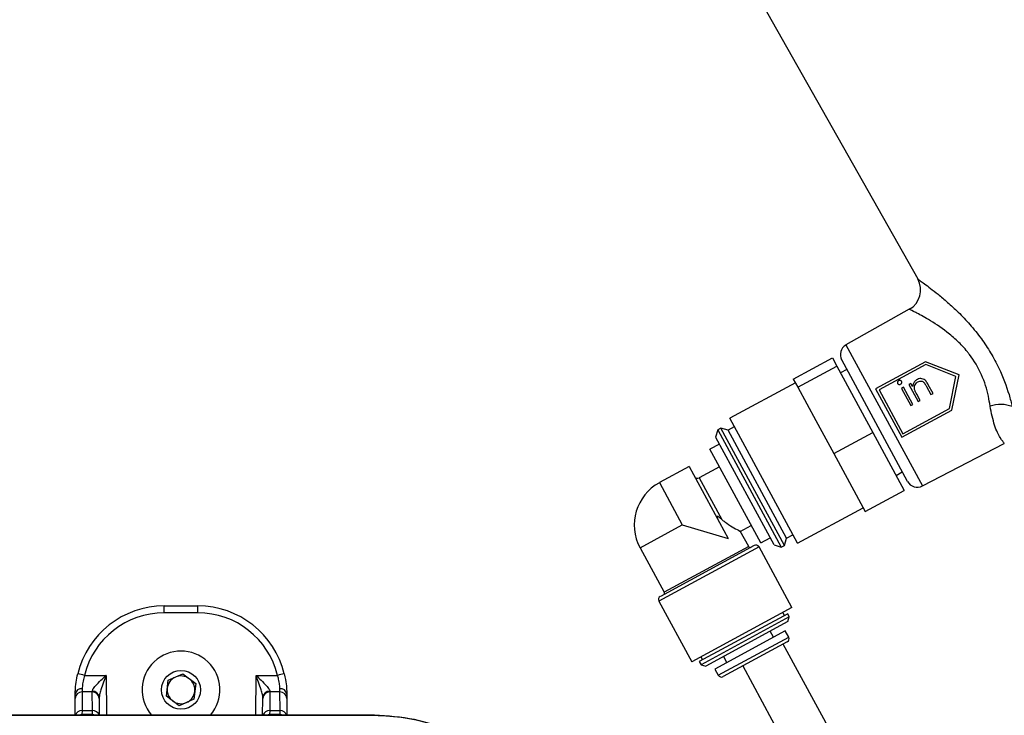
# Model space of a CAD drawing. Header units: inches. Extents: x 0.6 to 33.8, y 0 to 21.7.
# Tile 60 of 204: x 12 to 13.4, y 14 to 15. Entities that reach past the tile are written whole.
import ezdxf

# ---------------------------------------------------------------- set-up
doc = ezdxf.new("R2010")
doc.units = ezdxf.units.IN
doc.header["$MEASUREMENT"] = 0
doc.layers.add('FORMAT', color=7, linetype='Continuous')
doc.styles.add('SLDTEXTSTYLE3', font='TXT', dxfattribs={"width": 0.75})
doc.dimstyles.new('SLDDIMSTYLE0', dxfattribs={"dimtxt": 0.125, "dimasz": 0.13, "dimexe": 0, "dimexo": 0.0625, "dimgap": 0.03125, "dimtad": 0, "dimtih": 1, "dimtoh": 1, "dimdec": 1, "dimlfac": 4, "dimrnd": 1e-09, "dimzin": 12, "dimdsep": 46, "dimtxsty": 'SLDTEXTSTYLE3', "dimsah": 1, "dimcen": 0.09, "dimadec": 0, "dimazin": 3, "dimtfac": 1, "dimtdec": 1, "dimtofl": 0, "dimtmove": 0, "dimatfit": 3, "dimfxl": 0, "dimfrac": 2, "dimtolj": 1, "dimtzin": 12, "dimarcsym": 0})

# ---------------------------------------------------------------- blocks, each defined once
blk = doc.blocks.new('_D_1')
at = {"layer": 'FORMAT'}
for p, q in [((6.1417, 17.3401), (2.5482, 17.3401)), ((2.6732, 17.3401), (2.6732, 11.0747)), ((2.4885, 11.0493), (2.4504, 11.0493)), ((2.4504, 11.0493), (2.4504, 10.8509)), ((2.8579, 11.0493), (2.896, 11.0493)), ((2.896, 11.0493), (2.896, 10.8509)), ((2.4504, 10.8509), (2.4885, 10.8509)), ((2.896, 10.8509), (2.8579, 10.8509)), ((2.6732, 4.3985), (2.6732, 10.6639)), ((13.1545, 4.3985), (2.5482, 4.3985))]:
    blk.add_line(p, q, dxfattribs=at)
for points in [[(2.6732, 17.3401), (2.6532, 17.2101), (2.6932, 17.2101)], [(2.6732, 4.3985), (2.6932, 4.5285), (2.6532, 4.5285)]]:
    blk.add_solid(points, dxfattribs=at)
at = {"layer": 'FORMAT', "char_height": 0.125, "attachment_point": 1, "style": 'SLDTEXTSTYLE3'}
for s, insert in [('1315', (2.4885, 11.012)), ('51.8', (2.5115, 10.825))]:
    blk.add_mtext(s, dxfattribs=dict(at, insert=insert))

msp = doc.modelspace()

# ---------------------------------------------------------------- linework, layer by layer
at = {"color": 7, "linetype": 'Continuous'}
for p, q in [((13.0171, 14.9925), (13.2358, 14.6055)), ((13.2239, 14.5629), (13.1349, 14.5127)), ((13.1349, 14.5127), (13.2424, 14.3144)), ((13.0609, 14.4648), (13.1159, 14.4946)), ((13.1159, 14.4946), (13.1222, 14.4829)), ((13.2215, 14.3208), (13.1289, 14.4916)), ((13.0673, 14.4531), (13.1222, 14.4829)), ((13.1222, 14.4829), (13.1728, 14.3897)), ((13.1362, 14.478), (13.1273, 14.4735)), ((13.2468, 14.4891), (13.1765, 14.451)), ((13.247, 14.485), (13.1816, 14.4495)), ((13.2939, 14.4705), (13.2468, 14.4891)), ((13.2895, 14.4682), (13.247, 14.485)), ((13.0609, 14.4648), (13.0641, 14.459)), ((13.2804, 14.4234), (13.2895, 14.4682)), ((13.2837, 14.421), (13.2939, 14.4705)), ((13.0638, 14.4596), (12.9715, 14.4095)), ((13.0641, 14.459), (13.0673, 14.4531)), ((13.0673, 14.4531), (13.0925, 14.4065)), ((13.1765, 14.451), (13.2134, 14.3829)), ((13.1816, 14.4495), (13.2149, 14.3879)), ((13.216, 14.4532), (13.213, 14.4516)), ((13.213, 14.4516), (13.2261, 14.4275)), ((13.229, 14.4291), (13.216, 14.4532)), ((13.2261, 14.4587), (13.2232, 14.4571)), ((13.2232, 14.4571), (13.2362, 14.433)), ((13.2285, 14.4544), (13.2261, 14.4587)), ((13.2482, 14.4542), (13.2544, 14.4429)), ((13.2573, 14.4445), (13.2507, 14.4568)), ((13.2392, 14.4346), (13.2345, 14.4433)), ((13.2544, 14.4429), (13.2573, 14.4445)), ((13.2149, 14.3879), (13.2804, 14.4234)), ((13.2261, 14.4275), (13.229, 14.4291)), ((13.2362, 14.433), (13.2392, 14.4346)), ((13.0668, 14.2337), (12.9715, 14.4095)), ((13.2134, 14.3829), (13.2837, 14.421)), ((12.9591, 14.3957), (12.9547, 14.3933)), ((12.9692, 14.3927), (12.9591, 14.3957)), ((13.0484, 14.2308), (12.9591, 14.3957)), ((12.978, 14.3974), (12.9692, 14.3927)), ((13.0925, 14.4065), (13.1178, 14.3599)), ((12.9547, 14.3933), (12.9516, 14.3831)), ((12.9519, 14.3826), (12.9516, 14.3831)), ((13.0339, 14.2315), (12.9519, 14.3826)), ((12.9547, 14.3933), (13.044, 14.2285)), ((13.0514, 14.241), (12.9692, 14.3927)), ((13.1178, 14.3599), (13.1728, 14.3897)), ((13.1728, 14.3897), (13.2169, 14.3082)), ((12.957, 14.3732), (12.9438, 14.3661)), ((13.2424, 14.3144), (13.3574, 14.3742)), ((13.0153, 14.2342), (12.9438, 14.3661)), ((13.1178, 14.3599), (13.1399, 14.3192)), ((12.9144, 14.3416), (12.8727, 14.319)), ((12.9144, 14.3416), (12.9692, 14.2405)), ((12.9572, 14.3414), (12.9286, 14.3258)), ((12.9286, 14.3258), (12.9603, 14.2673)), ((13.2055, 14.3293), (13.2141, 14.3344)), ((12.8727, 14.319), (12.9048, 14.2596)), ((13.1399, 14.3192), (13.162, 14.2784)), ((13.162, 14.2784), (13.2169, 14.3082)), ((13.0668, 14.2337), (13.1591, 14.2837)), ((12.8455, 14.2275), (12.9048, 14.2596)), ((12.9048, 14.2596), (12.9692, 14.2405)), ((12.9864, 14.2505), (13.0019, 14.2589)), ((12.9982, 14.2291), (12.9864, 14.2508)), ((13.0514, 14.241), (13.0602, 14.2458)), ((13.0127, 14.2286), (12.872, 14.1524)), ((13.006, 14.2306), (12.874, 14.159)), ((12.9982, 14.2291), (12.8795, 14.1648)), ((13.0589, 14.1434), (13.0127, 14.2286)), ((13.0153, 14.2342), (13.0285, 14.2414)), ((13.0339, 14.2315), (13.044, 14.2285)), ((13.044, 14.2285), (13.0484, 14.2308)), ((13.0484, 14.2308), (13.0514, 14.241)), ((12.8455, 14.2275), (12.8795, 14.1648)), ((12.1765, 14.1359), (12.1765, 14.1456)), ((12.1765, 14.1456), (12.224, 14.1456)), ((12.224, 14.1359), (12.224, 14.1456)), ((12.872, 14.1524), (12.9182, 14.0671)), ((12.224, 14.1359), (12.1765, 14.1359)), ((13.0589, 14.1434), (12.9182, 14.0671)), ((13.053, 14.1346), (12.9288, 14.0673)), ((13.0487, 14.1322), (13.0463, 14.1366)), ((13.0553, 14.1303), (13.053, 14.1346)), ((13.0553, 14.1303), (12.9312, 14.0629)), ((13.0534, 14.1236), (12.9378, 14.0609)), ((13.0534, 14.1236), (13.0553, 14.1303)), ((13.0497, 14.1104), (12.9508, 14.0568)), ((13.0332, 14.1015), (13.0286, 14.1101)), ((13.0544, 14.1018), (13.0497, 14.1104)), ((13.005, 14.075), (13.0544, 14.1018)), ((13.0524, 14.0951), (13.0073, 14.0706)), ((13.1659, 13.8722), (13.0468, 14.092)), ((12.9288, 14.0673), (12.9312, 14.0629)), ((12.9308, 14.0739), (12.9331, 14.0696)), ((12.9312, 14.0629), (12.9378, 14.0609)), ((12.9555, 14.0481), (13.005, 14.075)), ((13.0073, 14.0706), (12.9622, 14.0462)), ((12.9626, 14.0744), (12.9673, 14.0657)), ((12.1821, 14.041), (12.2027, 14.05)), ((12.2027, 14.05), (12.2209, 14.0366)), ((12.9508, 14.0568), (12.9555, 14.0481)), ((12.9898, 14.0612), (13.109, 13.8414)), ((12.0646, 14.048), (12.0948, 14.048)), ((12.0948, 14.048), (12.0953, 13.992)), ((12.1796, 14.0186), (12.1821, 14.041)), ((12.2209, 14.0366), (12.2184, 14.0143)), ((12.3052, 13.992), (12.3057, 14.048)), ((12.3057, 14.048), (12.3359, 14.048)), ((12.0515, 14.0154), (12.0515, 14.0217)), ((12.0613, 14.0246), (12.0611, 13.9984)), ((12.0614, 14.0291), (12.0613, 14.0246)), ((12.0754, 14.0246), (12.0613, 14.0246)), ((12.0754, 14.0246), (12.0754, 14.0256)), ((12.0756, 13.9984), (12.0754, 14.0246)), ((12.3251, 14.0246), (12.3249, 13.9984)), ((12.3251, 14.0256), (12.3251, 14.0246)), ((12.3392, 14.0246), (12.3251, 14.0246)), ((12.3392, 14.0246), (12.3391, 14.0291)), ((12.3394, 13.9984), (12.3392, 14.0246)), ((12.349, 14.0217), (12.349, 14.0154)), ((12.0513, 13.992), (12.0515, 14.0154)), ((12.0852, 14.0168), (12.0852, 14.0154)), ((12.0852, 14.0154), (12.0854, 13.992)), ((12.1977, 14.0052), (12.1796, 14.0186)), ((12.2184, 14.0143), (12.1977, 14.0052)), ((12.315, 13.992), (12.3153, 14.0154)), ((12.3153, 14.0154), (12.3153, 14.0168)), ((12.349, 14.0154), (12.3492, 13.992)), ((12.0611, 13.9984), (12.061, 13.9927)), ((12.0757, 13.9927), (12.061, 13.9927)), ((12.061, 13.9927), (12.061, 13.992)), ((12.0611, 13.9984), (12.0756, 13.9984)), ((12.0757, 13.9927), (12.0756, 13.9984)), ((12.0757, 13.992), (12.0757, 13.9927)), ((12.3249, 13.9984), (12.3248, 13.9927)), ((12.3395, 13.9927), (12.3248, 13.9927)), ((12.3248, 13.9927), (12.3248, 13.992)), ((12.3249, 13.9984), (12.3394, 13.9984)), ((12.3395, 13.9927), (12.3394, 13.9984)), ((12.3395, 13.992), (12.3395, 13.9927)), ((12.4721, 13.992), (10.0534, 13.992)), ((10.0534, 13.992), (12.4721, 13.992)), ((12.4721, 13.9916), (12.4721, 13.992))]:
    msp.add_line(p, q, dxfattribs=at)
msp.add_circle((12.2002, 14.0276), 0.0273, dxfattribs=at)
for centre, radius, start, end in [((13.2086, 14.5901), 0.0313, 299.4647, 29.4647), ((13.1426, 14.499), 0.0156, 119.4647, 208.4647), ((13.352, 14.3821), 0.0469, 69.1208, 108.0778), ((12.9262, 14.3302), 0.00492, 208.4647, 298.4647), ((12.9048, 14.2596), 0.0675, 118.4647, 208.4647), ((13.2352, 14.3282), 0.0156, 208.4647, 297.4647), ((13.0003, 14.2303), 0.00246, 208.4647, 298.4647), ((13.0083, 14.2263), 0.00492, 28.4647, 118.4647), ((12.8763, 14.1547), 0.00492, 118.4647, 208.4647), ((12.8773, 14.1636), 0.00246, 298.4647, 28.4647), ((12.1765, 14.0206), 0.125, 90, 166.3181), ((12.224, 14.0206), 0.125, 13.6819, 90), ((12.1765, 14.0207), 0.1152, 90, 166.3181), ((12.224, 14.0207), 0.1152, 13.6819, 90), ((13.0501, 14.0994), 0.00492, 298.4647, 28.4647), ((12.2002, 14.0276), 0.0546, 319.2888, 220.7112), ((11.9938, 13.7673), 0.2895, 75.8327, 77.777), ((12.4067, 13.7673), 0.2895, 102.223, 104.1673), ((12.9598, 14.0505), 0.00492, 208.4647, 298.4647), ((12.2002, 14.0276), 0.0195, 113.6178, 173.6178), ((12.2002, 14.0276), 0.0195, 53.6178, 113.6178), ((12.2002, 14.0276), 0.0195, 353.6178, 53.6178), ((12.0603, 14.0203), 0.0089, 83.1492, 170.8063), ((12.061, 14.0151), 0.00957, 88.311, 177.777), ((12.0758, 14.0162), 0.0094, 3.4975, 92.8158), ((12.0757, 14.0151), 0.00957, 2.223, 91.689), ((12.2002, 14.0276), 0.0195, 173.6178, 233.6178), ((12.2002, 14.0276), 0.0195, 293.6178, 353.6178), ((12.3246, 14.0162), 0.0094, 87.1842, 176.5025), ((12.3248, 14.0151), 0.00957, 88.311, 177.777), ((12.3402, 14.0203), 0.0089, 9.1937, 96.8508), ((12.3395, 14.0151), 0.00957, 2.223, 91.689), ((12.2002, 14.0276), 0.0195, 233.6178, 293.6178), ((12.0609, 13.9887), 0.00972, 88.6878, 159.9697), ((12.061, 13.9829), 0.00984, 90, 112.422), ((12.0759, 13.9887), 0.00972, 20.0303, 91.3122), ((12.0757, 13.9829), 0.00984, 67.578, 90), ((12.3246, 13.9887), 0.00972, 88.6878, 159.9697), ((12.3248, 13.9829), 0.00984, 90, 112.422), ((12.3396, 13.9887), 0.00972, 20.0303, 91.3122), ((12.3395, 13.9829), 0.00984, 67.578, 90)]:
    msp.add_arc(centre, radius, start, end, dxfattribs=at)
for points, knots in [([(13.2358, 14.6055), (13.2358, 14.6055), (13.2359, 14.6055), (13.2366, 14.6049), (13.239, 14.6032), (13.245, 14.5989), (13.2536, 14.5925), (13.2646, 14.5839), (13.2778, 14.5727), (13.2931, 14.5587), (13.3093, 14.5417), (13.3249, 14.5224), (13.3387, 14.5016), (13.3528, 14.4753), (13.3627, 14.4491), (13.3673, 14.4315), (13.3687, 14.4259)], [0, 0, 0, 0, 0.0231245, 0.0379735, 0.1019974, 0.1681402, 0.2357619, 0.3051474, 0.3830326, 0.4628506, 0.5492642, 0.6383102, 0.7174872, 0.7990952, 0.9359978, 1, 1, 1, 1]), ([(13.3375, 14.4267), (13.3368, 14.4313), (13.3346, 14.4455), (13.3267, 14.4712), (13.3143, 14.492), (13.3023, 14.5073), (13.2917, 14.5185), (13.2725, 14.5347), (13.2507, 14.5489), (13.2317, 14.5591), (13.2245, 14.5627), (13.224, 14.5629), (13.2239, 14.5629)], [0, 0, 0, 0, 0.063143, 0.1944231, 0.3265385, 0.346084, 0.4318444, 0.5177588, 0.6785875, 0.8219712, 0.9596107, 1, 1, 1, 1]), ([(13.2351, 14.4641), (13.2338, 14.4633), (13.2313, 14.4616), (13.2292, 14.4579), (13.2287, 14.4554), (13.2285, 14.4544)], [0, 0, 0, 0, 0.36711, 0.737565, 1, 1, 1, 1]), ([(13.2507, 14.4568), (13.2497, 14.4585), (13.2482, 14.4612), (13.245, 14.4642), (13.2419, 14.4654), (13.2386, 14.4655), (13.2363, 14.4647), (13.2352, 14.4642), (13.2351, 14.4641)], [0, 0, 0, 0, 0.303199, 0.474586, 0.647102, 0.806681, 0.97363, 1, 1, 1, 1]), ([(13.209, 14.4625), (13.2087, 14.4623), (13.208, 14.4619), (13.2074, 14.4609), (13.2072, 14.4598), (13.2074, 14.459), (13.2076, 14.4586), (13.2076, 14.4585)], [0, 0, 0, 0, 0.2404929, 0.4832141, 0.707904, 0.9199601, 1, 1, 1, 1]), ([(13.2076, 14.4585), (13.2078, 14.4582), (13.2083, 14.4576), (13.2093, 14.4571), (13.2104, 14.457), (13.2112, 14.4572), (13.2116, 14.4574), (13.2117, 14.4575)], [0, 0, 0, 0, 0.245267, 0.478343, 0.689629, 0.924976, 1, 1, 1, 1]), ([(13.2131, 14.4615), (13.2129, 14.4618), (13.2125, 14.4624), (13.2114, 14.4629), (13.2103, 14.463), (13.2095, 14.4628), (13.2091, 14.4626), (13.209, 14.4625)], [0, 0, 0, 0, 0.248082, 0.487856, 0.692423, 0.932466, 1, 1, 1, 1]), ([(13.2117, 14.4575), (13.2121, 14.4577), (13.2127, 14.4581), (13.2133, 14.4592), (13.2135, 14.4602), (13.2133, 14.461), (13.2132, 14.4614), (13.2131, 14.4615)], [0, 0, 0, 0, 0.247946, 0.498775, 0.724596, 0.934695, 1, 1, 1, 1]), ([(13.2314, 14.45), (13.2313, 14.4512), (13.2309, 14.4535), (13.232, 14.4568), (13.2338, 14.4594), (13.2355, 14.4605), (13.2361, 14.4609)], [0, 0, 0, 0, 0.270577, 0.541662, 0.822203, 1, 1, 1, 1]), ([(13.2345, 14.4433), (13.2339, 14.4444), (13.233, 14.446), (13.232, 14.4483), (13.2316, 14.4495), (13.2314, 14.45)], [0, 0, 0, 0, 0.497924, 0.748157, 1, 1, 1, 1]), ([(13.2361, 14.4609), (13.237, 14.4613), (13.2386, 14.462), (13.241, 14.462), (13.2429, 14.4613), (13.2441, 14.4603), (13.2448, 14.4597), (13.2449, 14.4595)], [0, 0, 0, 0, 0.304331, 0.511063, 0.718231, 0.924356, 1, 1, 1, 1]), ([(13.2449, 14.4595), (13.2452, 14.4591), (13.246, 14.4581), (13.2471, 14.4563), (13.2479, 14.4549), (13.2482, 14.4542)], [0, 0, 0, 0, 0.249654, 0.624221, 1, 1, 1, 1]), ([(13.3574, 14.3742), (13.3573, 14.3742), (13.3571, 14.3746), (13.3526, 14.3806), (13.3433, 14.3978), (13.3394, 14.417), (13.3375, 14.4267)], [0, 0, 0, 0, 0.0892279, 0.4023433, 0.6997324, 1, 1, 1, 1]), ([(12.9603, 14.2673), (12.9593, 14.2682), (12.9577, 14.2695), (12.9559, 14.2708), (12.9551, 14.2713), (12.9546, 14.2714), (12.9542, 14.2714), (12.954, 14.2713), (12.9539, 14.2711), (12.9538, 14.2706), (12.954, 14.2694), (12.9547, 14.2675), (12.9555, 14.2659), (12.9559, 14.2651)], [0, 0, 0, 0, 0.290914, 0.420109, 0.467629, 0.515425, 0.537658, 0.56011, 0.579821, 0.607256, 0.659172, 0.83082, 1, 1, 1, 1]), ([(12.9603, 14.2673), (12.9618, 14.2661), (12.9668, 14.2619), (12.976, 14.2561), (12.9837, 14.252), (12.987, 14.2504), (12.9863, 14.2507), (12.9862, 14.2507)], [0, 0, 0, 0, 0.110833, 0.39328, 0.720893, 0.961428, 1, 1, 1, 1]), ([(12.0515, 14.0217), (12.0516, 14.0235), (12.0517, 14.0283), (12.0525, 14.0381), (12.0542, 14.0462), (12.0551, 14.0502)], [0, 0, 0, 0, 0.23142, 0.612894, 1, 1, 1, 1]), ([(12.3454, 14.0502), (12.346, 14.0474), (12.3475, 14.0407), (12.3487, 14.0304), (12.3489, 14.0245), (12.349, 14.0217)], [0, 0, 0, 0, 0.265103, 0.65061, 1, 1, 1, 1]), ([(12.0646, 14.048), (12.0638, 14.0453), (12.0623, 14.04), (12.0615, 14.0334), (12.0614, 14.0303), (12.0614, 14.0291)], [0, 0, 0, 0, 0.384949, 0.765306, 1, 1, 1, 1]), ([(12.0754, 14.0256), (12.0755, 14.0263), (12.0757, 14.0272), (12.0772, 14.0298), (12.0807, 14.0341), (12.0873, 14.0407), (12.0924, 14.0456), (12.0948, 14.0479), (12.0948, 14.048)], [0, 0, 0, 0, 0.129538, 0.165247, 0.386524, 0.713897, 0.997137, 1, 1, 1, 1]), ([(12.0948, 14.048), (12.0948, 14.0479), (12.0936, 14.0447), (12.0911, 14.0379), (12.0879, 14.0288), (12.0857, 14.0214), (12.0854, 14.0181), (12.0852, 14.0168)], [0, 0, 0, 0, 0.003377, 0.292684, 0.626394, 0.846967, 1, 1, 1, 1]), ([(12.3057, 14.048), (12.3057, 14.0479), (12.3081, 14.0456), (12.3132, 14.0407), (12.3198, 14.0341), (12.3233, 14.0298), (12.3248, 14.0272), (12.325, 14.0263), (12.3251, 14.0256)], [0, 0, 0, 0, 0.002863, 0.286103, 0.613476, 0.834753, 0.870462, 1, 1, 1, 1]), ([(12.3153, 14.0168), (12.3151, 14.0181), (12.3148, 14.0214), (12.3126, 14.0288), (12.3094, 14.0379), (12.3069, 14.0447), (12.3057, 14.0479), (12.3057, 14.048)], [0, 0, 0, 0, 0.153033, 0.373606, 0.707316, 0.996623, 1, 1, 1, 1]), ([(12.3391, 14.0291), (12.3391, 14.031), (12.3389, 14.0348), (12.3378, 14.0417), (12.3364, 14.0461), (12.3359, 14.048)], [0, 0, 0, 0, 0.352918, 0.735932, 1, 1, 1, 1]), ([(12.7237, 13.7865), (12.7212, 13.7977), (12.7156, 13.823), (12.6983, 13.86), (12.6741, 13.8963), (12.644, 13.9277), (12.6093, 13.954), (12.5704, 13.9736), (12.5245, 13.9887), (12.491, 13.9908), (12.4721, 13.992)], [0, 0, 0, 0, 0.097591, 0.22139, 0.345208, 0.468181, 0.591162, 0.714878, 0.838651, 1, 1, 1, 1]), ([(12.4721, 13.992), (12.4865, 13.9913), (12.5153, 13.9898), (12.5573, 13.9787), (12.5969, 13.9611), (12.633, 13.937), (12.6646, 13.9073), (12.6911, 13.8727), (12.7103, 13.8339), (12.7219, 13.8047), (12.7235, 13.7884), (12.7237, 13.7865)], [0, 0, 0, 0, 0.122731, 0.245477, 0.368239, 0.491012, 0.613909, 0.736792, 0.860076, 0.983356, 1, 1, 1, 1])]:
    msp.add_open_spline(points, degree=3, knots=knots, dxfattribs=at)

# ---------------------------------------------------------------- dimensions: what is measured, and where the dimension line sits
at = {"layer": 'FORMAT'}
dim = msp.add_linear_dim(base=(2.6732, 17.3401), p1=(13.2045, 4.3985), p2=(6.1917, 17.3401), angle=90, dimstyle='SLDDIMSTYLE0', dxfattribs=at)
dim.commit()
dim.dimension.update_dxf_attribs({"geometry": '_D_1', "text_midpoint": (2.6732, 10.8693), "dimtype": 160})

doc.saveas('drawing.dxf')
